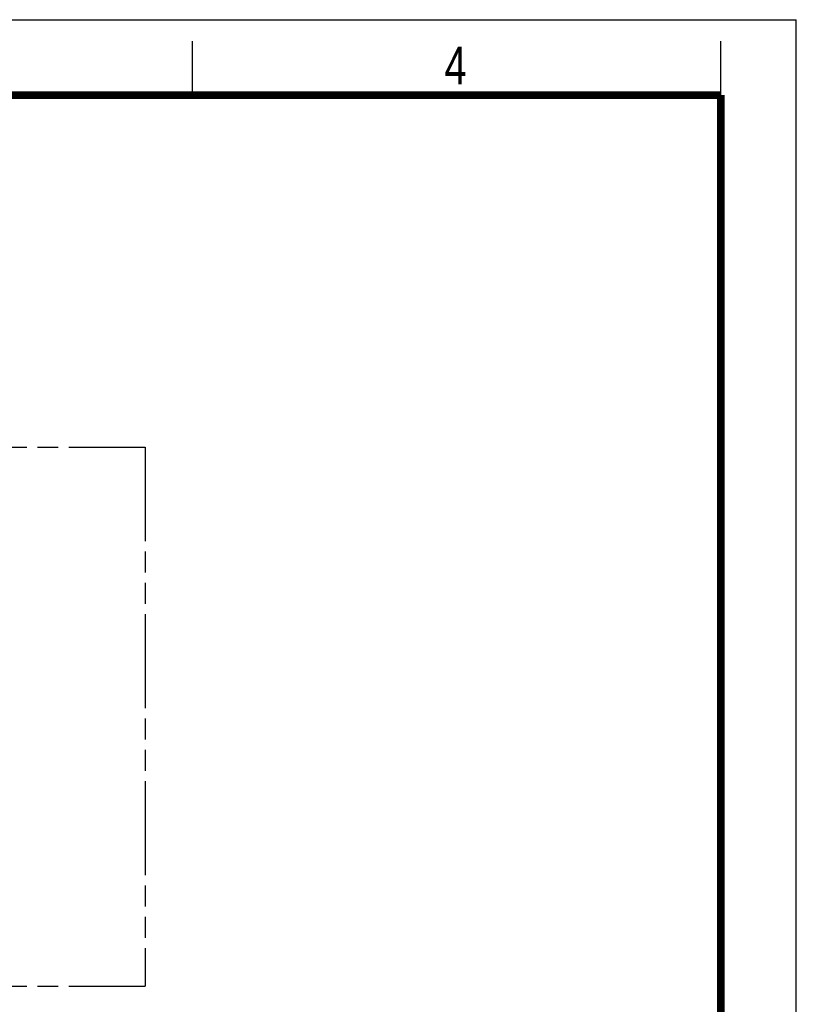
# Model space of a CAD drawing. Header units: millimetres. Extents: x 0 to 210, y 0 to 297.
# Tile 12 of 12: x 138 to 210, y 206 to 297. Entities that reach past the tile are written whole.
import ezdxf

# ---------------------------------------------------------------- set-up
doc = ezdxf.new("R2010")
doc.units = ezdxf.units.MM
doc.header["$LTSCALE"] = 19.36
doc.linetypes.add('PHANTOM', pattern=[0.8, 0.45, -0.05, 0.1, -0.05, 0.1, -0.05])
doc.layers.get('0').update_dxf_attribs({"linetype": 'CONTINUOUS'})
doc.layers.add('DEFAULT_3', color=7, linetype='PHANTOM')
doc.styles.add('TEXTSTYLE_2', font='txt', dxfattribs={"width": 0.75})

msp = doc.modelspace()

# ---------------------------------------------------------------- linework, layer by layer
at = {"color": 2, "linetype": 'Continuous'}
for p, q in [((0, 297), (210, 297)), ((210, 0), (210, 297)), ((154, 290), (154, 295)), ((203, 290), (203, 295))]:
    msp.add_line(p, q, dxfattribs=at)
at = {"color": 7, "linetype": 'Continuous', "const_width": 0.7}
for points in [[(7, 290), (203, 290)], [(203, 7), (203, 290)]]:
    msp.add_lwpolyline(points, dxfattribs=at)
at = {"layer": 'DEFAULT_3', "color": 7, "linetype": 'PHANTOM'}
for p, q in [((49.609, 257.33), (149.609, 257.33)), ((149.609, 257.33), (149.609, 207.33)), ((49.609, 207.33), (149.609, 207.33))]:
    msp.add_line(p, q, dxfattribs=at)

# ---------------------------------------------------------------- texts
at = {"color": 5, "linetype": 'Continuous', "style": 'TEXTSTYLE_2', "width": 0.785714}
msp.add_text('4', height=3.5, dxfattribs=at).set_placement((177.383, 290.991))

doc.saveas('drawing.dxf')
